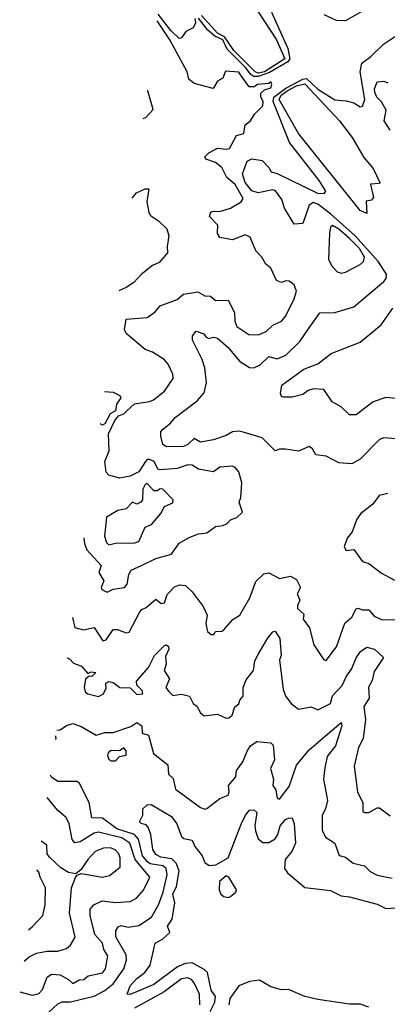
# Model space of a CAD drawing. Extents: x 1995148 to 2088947, y 769131 to 906009.
# Tile 29 of 256: x 1999076 to 2000802, y 796678 to 801299. Entities that reach past the tile are written whole.
import ezdxf

# ---------------------------------------------------------------- set-up
doc = ezdxf.new("R2010")
doc.units = 0

msp = doc.modelspace()

# ---------------------------------------------------------------- linework, layer by layer
at = {"layer": '0CON05XD'}
for points in [[(2000085.8, 801504.2), (2000281.6, 801205), (2000320.8, 801115), (2000225, 801054.9), (2000195, 801048.9), (2000182.1, 801055), (2000081.8, 801155), (2000051.2, 801198.8), (2000037.9, 801217.9), (2000005, 801236.3), (1999929.2, 801319.2)], [(2000748.1, 801375), (2000605, 801293.5), (2000563.3, 801295), (2000505, 801322.3)], [(1999897.7, 801305), (1999900.6, 801285), (1999889.7, 801260.3), (1999855.7, 801244.3), (1999835.5, 801214.5), (1999825, 801210.8), (1999785, 801248.2), (1999725.3, 801325.2)], [(2000258.5, 801335), (2000335, 801163.8), (2000343.9, 801115), (2000335, 801101.9), (2000248.2, 801051.8), (2000195, 801032), (2000175, 801032.1), (2000161.5, 801041.6), (2000136.5, 801075), (2000050.6, 801160.6), (2000028.9, 801205), (1999992.3, 801222.3), (1999959.7, 801249.7), (1999915, 801306.6)], [(1999377.5, 798868.1), (1999380.4, 798840.4), (1999390.5, 798810.5), (1999457.7, 798737.7), (1999446.7, 798705), (1999471.2, 798665), (1999458, 798635), (1999461.2, 798625), (1999486.9, 798613.1), (1999515, 798626.2), (1999567.5, 798635), (1999580, 798650), (1999587.7, 798695), (1999599.5, 798715), (1999651.2, 798738.8), (1999715, 798769.7), (1999788.9, 798791.1), (1999825, 798842.5), (1999870.9, 798869.1), (1999915, 798885.8), (1999955, 798891.4), (1999995, 798920), (2000030, 798925), (2000050, 798935), (2000065, 798952.5), (2000095, 798962.5), (2000122.5, 798987.5), (2000106.2, 799035), (2000113.8, 799056.2), (2000118.6, 799125), (2000105, 799176.7), (2000087.7, 799197.7), (2000075, 799203.8), (2000015, 799199.4), (1999985, 799177.5), (1999915, 799190), (1999885, 799207.8), (1999865, 799210.5), (1999815, 799193.5), (1999735, 799186.5), (1999725, 799189.2), (1999707.5, 799225), (1999685, 799234.7), (1999675, 799234.6), (1999666, 799225), (1999635, 799176.7), (1999595, 799157.1), (1999545, 799147.5), (1999495, 799161.4), (1999481.9, 799175), (1999475.7, 799225), (1999495.7, 799275), (1999492.2, 799355), (1999521.7, 799418.3), (1999540.4, 799439.6), (1999565, 799450), (1999577.6, 799462.4), (1999615, 799496.9), (1999685, 799506.9), (1999704.5, 799515.5), (1999756, 799555), (1999797.1, 799615), (1999794.2, 799635), (1999772.6, 799682.6), (1999754.7, 799704.7), (1999699.1, 799739.1), (1999665, 799751.4), (1999575, 799826.2), (1999568, 799845), (1999576, 799894), (1999675, 799901.9), (1999711.5, 799928.5), (1999735, 799956.2), (1999814.5, 799985.5), (1999845, 800011.2), (1999912.5, 800022.5), (1999945, 800003.8), (1999971.7, 800001.7), (1999995, 799981.2), (2000055, 799982.5), (2000084.5, 799924.5), (2000085.5, 799884.5), (2000095, 799858.6), (2000151.7, 799821.7), (2000195, 799820), (2000233.8, 799835), (2000265, 799866.2), (2000305.5, 799884.5), (2000322.9, 799905), (2000363.1, 799985), (2000375.7, 800025), (2000364.4, 800054.4), (2000341.7, 800071.7), (2000325, 800073.8), (2000305, 800066), (2000282, 800075), (2000255, 800133.3), (2000232.1, 800152.1), (2000213.3, 800185), (2000184.3, 800214.3), (2000158, 800278), (2000135, 800288.8), (2000075, 800266.2), (2000015, 800277.5), (2000003.8, 800295), (2000006.7, 800335), (1999967.5, 800375), (1999973.6, 800396.4), (1999985, 800401.1), (2000015, 800398.9), (2000065, 800414.1), (2000115, 800444.6), (2000125, 800460), (2000087.5, 800525), (2000048.6, 800558.6), (2000025.4, 800605), (1999995, 800629.6), (1999950, 800645), (1999945.8, 800655), (1999964.3, 800675), (2000005, 800696.7), (2000045, 800690.9), (2000061.1, 800695), (2000094.1, 800755.9), (2000127.5, 800765), (2000133.8, 800806.2), (2000160, 800825), (2000178.8, 800855), (2000216.7, 800895), (2000218.8, 800915), (2000207.5, 800935), (2000207.5, 800955), (2000225, 800970), (2000255, 800980), (2000260, 800995), (2000255, 801007.5), (2000245, 801000), (2000192.5, 800995), (2000176.2, 800983.8), (2000153.6, 800983.6), (2000110, 801045), (2000105, 801052.5), (2000042, 801058), (2000030, 801025), (2000005, 801010), (1999983.8, 800976.2), (1999895, 800999.5), (1999870.4, 801020.4), (1999861.5, 801055), (1999780.5, 801205), (1999720.8, 801293.8)], [(2000842.4, 799332.4), (2000785, 799336.2), (2000765, 799328.8), (2000675, 799236.7), (2000635, 799214.2), (2000575, 799218.8), (2000515, 799251.2), (2000466.2, 799256.2), (2000451.2, 799285), (2000435, 799296), (2000385, 799273.8), (2000323.9, 799283.9), (2000295, 799283.8), (2000275, 799276.2), (2000215, 799336), (2000125, 799363.3), (2000105, 799368), (2000075.3, 799364.7), (2000045, 799347.8), (1999985, 799327.5), (1999925, 799315.7), (1999895, 799332.9), (1999865.3, 799304.7), (1999845, 799295.6), (1999765, 799293.8), (1999747.5, 799305), (1999738.8, 799345), (1999738.8, 799365), (1999746.2, 799375), (1999784.4, 799405.6), (1999805, 799432.5), (1999909.5, 799510.5), (1999942.5, 799547.5), (1999953, 799597), (1999945.4, 799665.4), (1999932.9, 799705), (1999886.7, 799795), (1999886.7, 799815), (1999905, 799836.7), (1999940, 799825), (1999950, 799810), (1999963.6, 799803.6), (1999985, 799808.8), (2000005, 799804), (2000055, 799760), (2000107.2, 799697.2), (2000155, 799666.5), (2000175, 799665.4), (2000205, 799678.6), (2000245, 799718.6), (2000285, 799707.5), (2000325, 799724.3), (2000390.9, 799789.1), (2000431.2, 799848.8), (2000485, 799923.3), (2000555.8, 799924.2), (2000645, 799950.8), (2000785, 800070), (2000796, 800084), (2000798.6, 800105), (2000759.3, 800165), (2000650.5, 800285), (2000537.1, 800387.1), (2000475, 800433.3), (2000455, 800440.8), (2000435, 800428.8), (2000405, 800342.5), (2000365, 800340), (2000318.8, 800415), (2000306.2, 800455), (2000276.4, 800496.4), (2000265, 800500.8), (2000195, 800487.1), (2000165, 800496.2), (2000134.4, 800535), (2000122, 800575), (2000143.3, 800635), (2000165, 800645.6), (2000215, 800637.5), (2000245.6, 800605), (2000256.2, 800585), (2000285, 800577.8), (2000474.2, 800484.2), (2000505, 800484), (2000513.3, 800495), (2000482.2, 800545), (2000342.3, 800722.3), (2000266.3, 800915), (2000268.8, 800935), (2000325, 800977.6), (2000405, 801019.7), (2000422.6, 801022.6), (2000475, 800973.2), (2000555, 800922.7), (2000608.3, 800918.3), (2000645, 800908.8), (2000675, 800890), (2000685, 800892.5), (2000696, 800925), (2000673.8, 801055), (2000682.9, 801095), (2000723.9, 801126.1), (2000784, 801185), (2000873.3, 801243.3)], [(2000705, 800390), (2000675, 800404.3), (2000384.7, 800765), (2000293.5, 800925), (2000304.1, 800945), (2000332.4, 800965), (2000375, 800989.3), (2000415, 800998.4), (2000577.1, 800825), (2000636.5, 800746.5), (2000691.9, 800651.9), (2000735, 800600), (2000767.5, 800535), (2000765, 800530), (2000723, 800527), (2000737.5, 800465), (2000728.3, 800451.7), (2000703, 800447), (2000705, 800390)], [(2000815, 800780), (2000787.5, 800825), (2000796.1, 800875), (2000774.2, 800914.2), (2000752.5, 800935), (2000743.3, 800956.7), (2000741.5, 800975), (2000755, 801008), (2000785, 801010.6), (2000805, 801003.1)], [(1999655.9, 800835.1), (1999669.1, 800840.9), (1999702.5, 800877.5), (1999676.7, 800965), (1999674.4, 800965.5)], [(1999603.1, 800461.9), (1999623.7, 800486.3), (1999665, 800506), (1999682.5, 800505), (1999673.1, 800445), (1999682.5, 800395), (1999690.3, 800380.3), (1999727.5, 800355), (1999767.1, 800317.1), (1999775.7, 800284.3), (1999768, 800235), (1999770, 800205), (1999730.5, 800159.5), (1999700, 800145), (1999646.8, 800103.2), (1999612, 800065), (1999575, 800042.9), (1999541.5, 800026.5)], [(2000585, 800109.2), (2000605, 800114), (2000675, 800150.8), (2000690.8, 800165), (2000695.3, 800185), (2000670.9, 800225), (2000625, 800271.6), (2000575, 800316.1), (2000545, 800332.5), (2000534.5, 800325.5), (2000530, 800295), (2000525.7, 800175), (2000539.2, 800145), (2000565.7, 800115.7), (2000585, 800109.2)], [(2000625, 799444), (2000585, 799482), (2000543.3, 799505), (2000504, 799564), (2000455, 799566.5), (2000430.9, 799559.1), (2000405, 799540.6), (2000355, 799528), (2000315, 799527.5), (2000305, 799530), (2000300, 799545), (2000306.4, 799583.6), (2000410.4, 799659.6), (2000475, 799683.3), (2000537.8, 799732.2), (2000675, 799785.8), (2000773.5, 799866.5), (2000827.5, 799945)], [(1999474.7, 799554.8), (1999515, 799550.6), (1999545.4, 799535.4), (1999550.8, 799525), (1999530, 799495), (1999526, 799464), (1999500.6, 799449.4), (1999475, 799402.5), (1999465, 799395.8), (1999453.2, 799402.8)], [(2000845, 799522), (2000795, 799525.5), (2000735, 799505.6), (2000655, 799444.4), (2000625, 799444)], [(1999495, 798833.8), (1999525, 798841.6), (1999616.2, 798843.8), (1999635, 798850.5), (1999665, 798918.1), (1999695, 798929.2), (1999737.9, 798982.1), (1999755.5, 799014.5), (1999795, 799031.2), (1999795.7, 799045.7), (1999747.5, 799095), (1999735, 799097.5), (1999722, 799088), (1999705, 799088.6), (1999675, 799122.9), (1999665, 799117.5), (1999653.3, 799095), (1999651.9, 799045), (1999645, 799034.2), (1999626, 799026), (1999605, 799034), (1999575, 799004.2), (1999536.7, 798995), (1999483.8, 798965), (1999473.8, 798875), (1999482.7, 798845), (1999495, 798833.8)], [(2000805, 799075.4), (2000763.9, 799066.1), (2000733.8, 799025), (2000678.3, 798981.7), (2000658.8, 798955), (2000636.7, 798895), (2000614.1, 798865.9), (2000600, 798825), (2000608.3, 798808.3), (2000645, 798812.5), (2000685, 798756.7), (2000715, 798746.7), (2000775, 798702), (2000835, 798668.6)], [(1999324.3, 798492.9), (1999335, 798446.7), (1999375, 798435.4), (1999425, 798445.8), (1999466.2, 798383.8), (1999481.2, 798388.8), (1999515, 798436.7), (1999535, 798436.4), (1999575, 798420.8), (1999590, 798425), (1999639.3, 798520.7), (1999648.6, 798531.4), (1999670.3, 798539.7), (1999715, 798580), (1999739.7, 798559.7), (1999755, 798562), (1999768.8, 798601.2), (1999802.1, 798637.9), (1999826.4, 798646.4), (1999853.9, 798643.9), (1999885, 798614), (1999936.7, 798545), (1999956, 798505), (1999950, 798465), (1999958.3, 798428.3), (1999974.1, 798414.1), (1999986.7, 798413.3), (1999995, 798427.5), (2000025, 798428.8), (2000035, 798436.2), (2000076, 798484), (2000108.8, 798505), (2000156.2, 798585), (2000185, 798662.5), (2000221.7, 798698.3), (2000245, 798703.3), (2000295, 798676.7), (2000347.5, 798687.5), (2000375, 798672.5), (2000394.2, 798635), (2000378.8, 798605), (2000391.2, 798575), (2000380.3, 798549.7), (2000380.8, 798535), (2000409.5, 798509.5), (2000407.5, 798485), (2000436.2, 798445), (2000456.7, 798365), (2000503.3, 798295), (2000515, 798291.2), (2000564, 798355), (2000602.7, 798467.3), (2000635, 798495.7), (2000655, 798533.8), (2000665, 798537.5), (2000685, 798528.8), (2000715, 798530), (2000739.7, 798499.7), (2000775, 798484.3), (2000845, 798482.9)], [(1999297.7, 798304.5), (1999308.9, 798298.9), (1999328.6, 798278.6), (1999365.5, 798265.5), (1999395, 798230), (1999411.7, 798238.3), (1999432.5, 798235), (1999415, 798216.7), (1999402.5, 798217.5), (1999385, 798203.8), (1999377.8, 798165), (1999383.3, 798145), (1999395, 798135.8), (1999445, 798123.3), (1999470, 798135), (1999481.9, 798161.9), (1999480, 798185), (1999495, 798193.8), (1999515, 798188.8), (1999545.5, 798165.5), (1999595, 798163.3), (1999625, 798132.1), (1999653.3, 798135), (1999650.5, 798150.5), (1999626.1, 798176.1), (1999624, 798195), (1999681.2, 798258.8), (1999708.2, 798315), (1999755, 798362), (1999765.8, 798365.8), (1999775, 798357.5), (1999776.7, 798345), (1999760, 798310), (1999762.9, 798275), (1999754.2, 798245), (1999779.1, 798205), (1999762.5, 798165), (1999775, 798148), (1999795, 798127.5), (1999836, 798134), (1999873.3, 798125), (1999890, 798090), (1999907.4, 798077.4), (1999925.5, 798045.5), (1999941.9, 798031.9), (2000005, 798039.2), (2000045, 798020.8), (2000058.1, 798021.9), (2000073.8, 798035), (2000086.4, 798073.6), (2000105, 798087.5), (2000110, 798105), (2000125.6, 798125), (2000124.3, 798165), (2000139.8, 798200.2), (2000174, 798245), (2000180.5, 798289.5), (2000195, 798320), (2000239.2, 798395), (2000265, 798426.2), (2000275, 798430), (2000296.9, 798395), (2000304, 798315), (2000296, 798294), (2000312.8, 798155), (2000325, 798122.5), (2000350.3, 798090.3), (2000385, 798063.3), (2000445, 798073.8), (2000475, 798060.8), (2000535, 798090), (2000544.5, 798125.5), (2000589.2, 798175), (2000608.1, 798215), (2000636.1, 798253.9), (2000655, 798304), (2000675.6, 798334.4), (2000705.7, 798354.3)], [(2000705.7, 798354.3), (2000741.2, 798345), (2000783.8, 798305), (2000740, 798240), (2000731.5, 798198.5), (2000713.5, 798166.5), (2000716.2, 798115), (2000692.2, 798075), (2000698.8, 798015), (2000687.8, 797925), (2000666.8, 797883.2), (2000645.8, 797795), (2000661.9, 797675), (2000686.4, 797623.6), (2000687.5, 797585), (2000695, 797577.5), (2000715, 797577.5), (2000755, 797600), (2000765, 797600), (2000815, 797562.5)], [(1999249.7, 797965.3), (1999265, 797965.8), (1999295, 797986.9), (1999325, 797995.8), (1999365, 797981.4), (1999435, 797941.5), (1999475, 797953.3), (1999515, 797954.3), (1999597.7, 797982.3), (1999625, 798000), (1999650, 797985), (1999650.7, 797950.7), (1999681.2, 797941.2), (1999704.7, 797854.7), (1999771.9, 797801.9), (1999775, 797757.5), (1999797.1, 797737.1), (1999807.8, 797687.8), (1999925, 797601.2), (1999945, 797593.3), (1999955, 797596.7), (2000015.9, 797644.1), (2000055, 797660), (2000060, 797675), (2000056.7, 797705), (2000091.4, 797745), (2000093.8, 797775), (2000123.7, 797816.3), (2000145, 797870), (2000159.4, 797890.6), (2000189.3, 797910.7), (2000255, 797905.6), (2000265.6, 797895), (2000271.5, 797825), (2000253.5, 797785), (2000267.8, 797735), (2000264.5, 797705), (2000279.2, 797685), (2000284.4, 797645), (2000295, 797640.8), (2000340.3, 797699.7), (2000375, 797800), (2000435, 797871.9), (2000585, 798000), (2000588.6, 797985), (2000558.4, 797891.6), (2000519.5, 797840.5), (2000508, 797788), (2000501.8, 797735), (2000520.6, 797635), (2000511.1, 797595), (2000495.6, 797565), (2000495.5, 797495.5), (2000512.4, 797462.4), (2000556, 797435), (2000576.4, 797376.4), (2000605, 797368.8), (2000641.2, 797341.2), (2000695, 797328), (2000721.7, 797301.7), (2000755, 797284.3), (2000825, 797269.4)], [(1999243.5, 797921.9), (1999246.7, 797923.3), (1999245.6, 797936.7), (1999245.8, 797937.7)], [(1999505, 797820.5), (1999525, 797821.2), (1999545, 797841.2), (1999575, 797847.5), (1999575, 797867.5), (1999565, 797881.2), (1999545, 797868), (1999505, 797870), (1999491.2, 797858.8), (1999488.2, 797845), (1999495, 797827.1), (1999505, 797820.5)], [(1999211.2, 796638.8), (1999255, 796680.8), (1999275, 796689.4), (1999315, 796690.4), (1999425, 796716.9), (1999475, 796742.1), (1999515, 796773.6), (1999565, 796843.8), (1999576.9, 796885), (1999575, 796910), (1999527.8, 796995), (1999527, 797023), (1999538.8, 797041.2), (1999552.1, 797047.9), (1999585, 797040), (1999635, 797047.5), (1999695, 797087.1), (1999727.5, 797145), (1999748.9, 797205), (1999767.6, 797285), (1999762.9, 797315), (1999747.9, 797327.9), (1999687.6, 797337.6), (1999676.1, 797346.1), (1999652.4, 797375), (1999633.3, 797453.3), (1999615.5, 797475), (1999531.1, 797501.1), (1999465, 797550.9), (1999413.9, 797553.9), (1999401.6, 797625), (1999356.2, 797715), (1999345, 797724.1), (1999255, 797723.3), (1999224.7, 797744.7), (1999219.7, 797753.4)], [(1999075.7, 796736.1), (1999135, 796720.5), (1999165, 796728.8), (1999182.3, 796747.8), (1999204.1, 796805.9), (1999225, 796820), (1999265, 796816.5), (1999305, 796794.3), (1999325, 796775.6), (1999355, 796792.2), (1999376.2, 796795), (1999397.6, 796812.4), (1999465, 796826.5), (1999478, 796845), (1999489.3, 796905), (1999470.6, 796935), (1999464.4, 796965), (1999428.9, 797005), (1999406.7, 797095), (1999406.5, 797125), (1999424.2, 797145), (1999463, 797163), (1999525.6, 797155.6), (1999595, 797160), (1999624.6, 797175.4), (1999656.8, 797213.2), (1999686.9, 797275), (1999618.1, 797358.1), (1999592.2, 797435), (1999555, 797459.8), (1999445, 797486.7), (1999425, 797481.2), (1999359.1, 797440.9), (1999335, 797436.5), (1999321.8, 797451.8), (1999308.5, 797525), (1999294.4, 797554.4), (1999255, 797586.9), (1999204.8, 797648.1)], [(1999970.5, 796645), (1999991.3, 796688.7), (1999994.5, 796715), (1999974.6, 796745), (1999957.2, 796827.2), (1999941.9, 796841.9), (1999885, 796872.8), (1999855, 796870.3), (1999816.4, 796853.6), (1999705, 796770.7), (1999595, 796723.8), (1999580, 796725), (1999594.5, 796765), (1999625, 796799.5), (1999662.6, 796827.4), (1999687.9, 796862.1), (1999712.5, 796965), (1999746.3, 796983.7), (1999780.8, 797015), (1999770, 797045), (1999791.7, 797078.3), (1999803.5, 797155), (1999795.3, 797195), (1999811.3, 797231.3), (1999824.2, 797305), (1999811.2, 797341.2), (1999790.3, 797360.3), (1999738.9, 797368.9), (1999715, 797380.8), (1999701.5, 797405), (1999691.8, 797475), (1999678.7, 797508.7), (1999670, 797520), (1999646.1, 797526.1), (1999638.8, 797535), (1999654, 797565), (1999654, 797595), (1999675, 797614), (1999692.5, 797615), (1999788.7, 797558.7), (1999812.9, 797525), (1999835, 797465.8), (1999846.4, 797456.4), (1999885, 797448.5), (1999898.3, 797418.3), (1999932.1, 797375), (1999945, 797344), (1999965, 797329.4), (1999997.3, 797332.7), (2000053.9, 797366.1), (2000115, 797523.8), (2000135.6, 797565), (2000155, 797588.6), (2000175, 797590.6), (2000188.8, 797578.8), (2000180, 797515), (2000182.6, 797492.6), (2000195, 797454), (2000218.1, 797438.1), (2000245, 797437.8), (2000275.4, 797454.6), (2000288.6, 797475), (2000299.4, 797515), (2000324.2, 797545), (2000338.1, 797551.9), (2000355, 797552.5), (2000364.4, 797525), (2000370.4, 797435), (2000352.9, 797395), (2000322.4, 797357.6), (2000319.2, 797315), (2000332.5, 797295), (2000415, 797225.5), (2000535, 797212.5), (2000585, 797187.5), (2000625, 797182.9), (2000755, 797147.7), (2000795, 797127.1), (2000896.6, 797133.4)], [(1999096.2, 796881), (1999119.6, 796900.4), (1999155, 796917.5), (1999205, 796927.1), (1999255, 796926.7), (1999295, 796940), (1999315, 796956.2), (1999336.8, 796993.2), (1999309.5, 797105), (1999318.6, 797225), (1999337.5, 797272.5), (1999346.1, 797283.9), (1999365, 797291.2), (1999465, 797274.4), (1999497.2, 797282.8), (1999548, 797322), (1999546.9, 797365), (1999540.8, 797385), (1999523.8, 797403.8), (1999502.1, 797412.1), (1999469.5, 797410.5), (1999430, 797395), (1999395, 797357.5), (1999365, 797310), (1999339.3, 797290.7), (1999305, 797296), (1999268.9, 797318.9), (1999215, 797368.9), (1999204.6, 797385), (1999203.5, 797425), (1999175.9, 797444)], [(1999116.8, 797026.8), (1999135, 797041.2), (1999184, 797095), (1999195.5, 797144.5), (1999196.5, 797225), (1999171.1, 797275), (1999165, 797298.8), (1999156.7, 797308.7)], [(2000055, 797179.2), (2000065, 797184), (2000090, 797205), (2000093.3, 797215), (2000058, 797275), (2000045, 797281.2), (2000013.8, 797255), (2000012.9, 797215), (2000020, 797195), (2000034.4, 797184.4), (2000055, 797179.2)], [(1999921.5, 796675), (1999920, 796725), (1999895, 796779.2), (1999882, 796795), (1999865, 796802.9), (1999835, 796797.5), (1999753.4, 796736.6), (1999615, 796659.7)], [(2000715, 796664.4), (2000675, 796679.1), (2000625, 796679.2), (2000475, 796701.1), (2000414.6, 796714.6), (2000338.3, 796748.3), (2000305, 796746), (2000255, 796760), (2000201.7, 796791.7), (2000155, 796785.6), (2000105, 796764), (2000062.3, 796705), (2000057.9, 796675)]]:
    msp.add_lwpolyline(points, dxfattribs=at)

doc.saveas('drawing.dxf')
